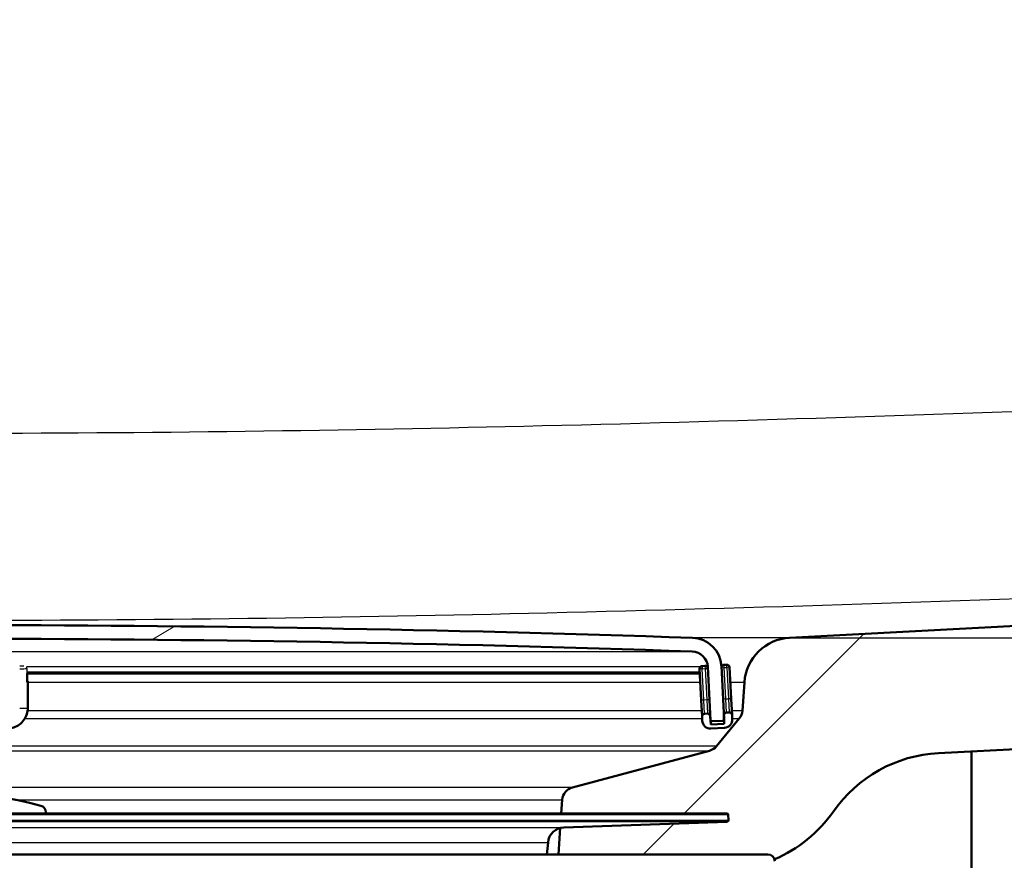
# Model space of a CAD drawing. Header units: millimetres. Extents: x 100 to 2000, y 93 to 4053.
# Tile 12 of 25: x 916 to 988, y 1545 to 1606. Entities that reach past the tile are written whole.
import ezdxf

# ---------------------------------------------------------------- set-up
doc = ezdxf.new("R2010")
doc.units = ezdxf.units.MM
doc.header["$LTSCALE"] = 10
for name, color, linetype, lineweight in [('Dimensions(ISO)', 7, 'Continuous', 25), ('Hatch', 7, 'Continuous', 9), ('Visible Edges(ISO)', 7, 'Continuous', 50), ('Visible Tangent Edges(ISO)', 7, 'Continuous', 25)]:
    doc.layers.add(name, color=color, linetype=linetype, lineweight=lineweight)
doc.styles.add('Text_3.5mm', font='arial.ttf', dxfattribs={"width": 0.899999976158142})
doc.dimstyles.new('KS-STANDARD', dxfattribs={"dimscale": 10, "dimtxt": 3.5, "dimasz": 2.5, "dimexe": 3.174999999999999, "dimexo": 0, "dimgap": 0.8, "dimtad": 1, "dimdec": 1, "dimrnd": 1e-08, "dimtxsty": 'Text_3.5mm', "dimcen": 0.09, "dimdle": 10, "dimclrd": 7, "dimclre": 7, "dimclrt": 7, "dimadec": 0, "dimazin": 2, "dimtfac": 0.7142857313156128, "dimtdec": 4, "dimtmove": 0, "dimatfit": 3, "dimfxl": 1, "dimtolj": 1, "dimlwd": 25, "dimlwe": 25, "dimarcsym": 0})

# ---------------------------------------------------------------- blocks, each defined once
blk = doc.blocks.new('*D9')
at = {"layer": 'Defpoints', "color": 0, "linetype": 'Continuous'}
for p in [(1287.002518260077, 1760.793903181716), (972.0948129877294, 1560.955963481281), (1552.094812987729, 1560.955963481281)]:
    blk.add_point(p, dxfattribs=at)
at = {"layer": 'Dimensions(ISO)', "color": 7, "linetype": 'Continuous', "lineweight": 25}
for p, q in [((1287.002518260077, 1760.793903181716), (1583.844812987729, 1760.793903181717)), ((1552.094812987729, 1735.793903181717), (1552.094812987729, 1585.955963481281)), ((972.0948129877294, 1560.955963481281), (1583.844812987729, 1560.955963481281))]:
    blk.add_line(p, q, dxfattribs=at)
at = {"layer": 'Dimensions(ISO)', "color": 7, "linetype": 'Continuous'}
for points in [[(1547.928146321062, 1735.793903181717), (1556.261479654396, 1735.793903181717), (1552.094812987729, 1760.793903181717)], [(1547.928146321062, 1585.955963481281), (1556.261479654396, 1585.955963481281), (1552.094812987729, 1560.955963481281)]]:
    blk.add_solid(points, dxfattribs=at)
at = {"layer": 'Dimensions(ISO)', "color": 7, "linetype": 'Continuous', "lineweight": 25, "insert": (1526.224758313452, 1625.861803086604), "char_height": 35, "attachment_point": 4, "rotation": 90, "style": 'Text_3.5mm'}
blk.add_mtext('\\A1;200', dxfattribs=at)

msp = doc.modelspace()

# ---------------------------------------------------------------- hatches: boundary and pattern name
at = {"layer": 'Hatch'}
h = msp.add_hatch(dxfattribs=at)
h.set_pattern_fill('ANSI31', color=256, scale=254, style=0)
h.set_pattern_definition([(45, (0, 0), (-22.45064030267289, 22.45064030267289), [])])
edge = h.paths.add_edge_path()
edge.add_line((850.502518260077, 1545.101729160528), (865.8322501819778, 1545.101729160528))
edge.add_line((865.8322501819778, 1545.101729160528), (865.6964497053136, 1547.043766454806))
edge.add_ellipse((865.39816380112, 1545.881430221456), major_axis=(1.199268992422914, -0.041879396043), ratio=1, start_angle=77.60699785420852, end_angle=89.99999999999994)
edge.add_line((865.4400431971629, 1547.080699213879), (853.4815176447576, 1547.498300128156))
edge.add_ellipse((853.4850075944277, 1547.598239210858), major_axis=(-0.0999390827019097, 0.0034899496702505), ratio=1, start_angle=0, end_angle=90.00000000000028, ccw=False)
edge.add_line((853.3850685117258, 1547.601729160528), (853.399028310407, 1548.001485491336))
edge.add_ellipse((853.4989673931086, 1547.997995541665), major_axis=(0.0034899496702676, 0.099939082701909), ratio=1, start_angle=2.000000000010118, end_angle=90.0000000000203, ccw=False)
edge.add_line((853.4989673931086, 1548.097995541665), (865.6227308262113, 1548.097995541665))
edge.add_line((865.6227308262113, 1548.097995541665), (865.5522750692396, 1549.105559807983))
edge.add_ellipse((864.5547110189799, 1549.035803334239), major_axis=(-0.0697564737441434, 0.9975640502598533), ratio=1, start_angle=269.9999999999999, end_angle=340.999999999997)
edge.add_line((864.8135300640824, 1550.001729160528), (854.7680162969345, 1552.693416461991))
edge.add_ellipse((855.0268353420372, 1553.65934228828), major_axis=(-0.9659258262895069, 0.2588190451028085), ratio=1, start_angle=54.500000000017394, end_angle=89.99999999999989, ccw=False)
edge.add_line((854.2552107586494, 1553.023264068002), (852.5910666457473, 1555.042032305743))
edge.add_ellipse((853.362691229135, 1555.67811052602), major_axis=(-0.6360782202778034, 0.7716245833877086), ratio=1, start_angle=54.4999999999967, end_angle=89.99999999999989, ccw=False)
edge.add_line((852.365127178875, 1555.608354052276), (852.2185218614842, 1557.704907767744))
edge.add_ellipse((848.7270476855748, 1557.460760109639), major_axis=(-0.2441476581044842, 3.491474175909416), ratio=1, start_angle=270.0000000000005, end_angle=352.9999999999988)
edge.add_line((848.9102235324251, 1560.95596348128), (579.7135090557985, 1575.063965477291))
edge.add_spline(control_points=[(579.7135090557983, 1575.063965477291), (578.0813097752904, 1575.14950541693), (576.474010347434, 1575.501246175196), (573.4365352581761, 1576.709265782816), (572.026679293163, 1577.557463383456), (569.2935615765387, 1579.881550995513), (568.0669432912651, 1581.425388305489), (566.2745254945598, 1584.896346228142), (565.7258624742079, 1586.79028259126), (565.5556279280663, 1588.736072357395)], knot_values=[-2.152596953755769, -2.152596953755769, -2.152596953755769, -2.152596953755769, -1.662265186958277, -1.662265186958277, -1.171933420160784, -1.171933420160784, -0.5859667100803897, -0.5859667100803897, 0, 0, 0, 0], degree=3, periodic=0)
edge.add_line((565.5556279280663, 1588.736072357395), (550.6223135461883, 1759.424636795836))
edge.add_ellipse((549.1280214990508, 1759.293903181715), major_axis=(-0.1307336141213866, 1.494292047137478), ratio=1, start_angle=270.0000000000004, end_angle=355.0000000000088)
edge.add_line((549.1280214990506, 1760.793903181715), (534.0025182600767, 1760.793903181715))
edge.add_line((534.0025182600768, 1760.793903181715), (534.0025182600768, 1754.793903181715))
edge.add_line((534.0025182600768, 1754.793903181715), (539.5025182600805, 1754.793903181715))
edge.add_line((539.5025182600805, 1754.793903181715), (541.502518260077, 1754.793903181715))
edge.add_ellipse((541.502518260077, 1753.793903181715), major_axis=(0.9999999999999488, 7.2e-14), ratio=1, start_angle=0, end_angle=89.99999999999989, ccw=False)
edge.add_line((542.5025182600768, 1753.793903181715), (542.5025182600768, 1752.555081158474))
edge.add_ellipse((541.056018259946, 1748.293903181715), major_axis=(4.261177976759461, -1.446500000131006), ratio=1, start_angle=23.750301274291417, end_angle=89.99999999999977, ccw=False)
edge.add_line((545.5388944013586, 1748.68610402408), (559.9182598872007, 1584.329204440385))
edge.add_spline(control_points=[(559.9182598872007, 1584.329204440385), (560.1081942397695, 1582.158244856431), (560.6516881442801, 1580.032851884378), (562.4027415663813, 1576.041564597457), (563.5985871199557, 1574.20237066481), (566.8226621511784, 1570.668579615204), (568.9369357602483, 1569.105923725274), (573.645466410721, 1566.879002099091), (576.1947073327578, 1566.236026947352), (578.7954347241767, 1566.099728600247)], knot_values=[-2.87012927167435, -2.87012927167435, -2.87012927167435, -2.87012927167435, -2.216353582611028, -2.216353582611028, -1.56257789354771, -1.56257789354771, -0.7812889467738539, -0.7812889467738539, 0, 0, 0, 0], degree=3, periodic=0)
edge.add_line((578.7954347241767, 1566.099728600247), (838.0184243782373, 1552.514427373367))
edge.add_ellipse((837.4950648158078, 1542.528132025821), major_axis=(9.986295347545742, -0.5233595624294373), ratio=1, start_angle=37.8602175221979, end_angle=90.00000000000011, ccw=False)
edge.add_ellipse((853.9060435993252, 1553.959657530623), major_axis=(5.71576275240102, -8.205489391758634), ratio=1, start_angle=270.0000000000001, end_angle=302.2923472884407)
edge.add_ellipse((850.502518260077, 1544.601729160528), major_axis=(0.1425082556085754, 0.4792613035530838), ratio=1, start_angle=16.559835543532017, end_angle=89.99999999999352, ccw=False)
edge = h.paths.add_edge_path()
edge.add_line((955.1727863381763, 1545.101729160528), (970.5025182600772, 1545.101729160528))
edge.add_ellipse((970.502518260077, 1544.601729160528), major_axis=(0.5000000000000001, 5e-16), ratio=1, start_angle=16.559835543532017, end_angle=89.9999999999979, ccw=False)
edge.add_ellipse((967.0989929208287, 1553.959657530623), major_axis=(9.215420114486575, 3.88278664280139), ratio=1, start_angle=270.0000000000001, end_angle=302.2923472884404)
edge.add_ellipse((983.5099717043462, 1542.528132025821), major_axis=(5.71576275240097, 8.205489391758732), ratio=1, start_angle=37.860217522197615, end_angle=90, ccw=False)
edge.add_line((982.9866121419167, 1552.514427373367), (1242.209601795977, 1566.099728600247))
edge.add_spline(control_points=[(1242.209601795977, 1566.099728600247), (1244.385867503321, 1566.213781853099), (1246.52893340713, 1566.682769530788), (1250.578900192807, 1568.293462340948), (1252.458708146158, 1569.424392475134), (1256.102865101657, 1572.523175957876), (1257.738356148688, 1574.581625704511), (1260.128246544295, 1579.209569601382), (1260.859797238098, 1581.734818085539), (1261.086776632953, 1584.329204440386)], knot_values=[-2.870129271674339, -2.870129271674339, -2.870129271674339, -2.870129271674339, -2.216353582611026, -2.216353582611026, -1.562577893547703, -1.562577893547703, -0.7812889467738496, -0.7812889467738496, 0, 0, 0, 0], degree=3, periodic=0)
edge.add_line((1261.086776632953, 1584.329204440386), (1275.466142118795, 1748.68610402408))
edge.add_ellipse((1279.949018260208, 1748.293903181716), major_axis=(0.3922008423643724, 4.482876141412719), ratio=1, start_angle=23.750301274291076, end_angle=90.00000000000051, ccw=False)
edge.add_line((1278.502518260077, 1752.555081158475), (1278.502518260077, 1753.793903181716))
edge.add_ellipse((1279.502518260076, 1753.793903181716), major_axis=(-5.31e-14, 0.9999999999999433), ratio=1, start_angle=0, end_angle=90.00000000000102, ccw=False)
edge.add_line((1279.502518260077, 1754.793903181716), (1281.50251826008, 1754.793903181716))
edge.add_line((1281.50251826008, 1754.793903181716), (1287.002518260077, 1754.793903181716))
edge.add_line((1287.002518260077, 1754.793903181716), (1287.002518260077, 1760.793903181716))
edge.add_line((1287.002518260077, 1760.793903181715), (1271.877015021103, 1760.793903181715))
edge.add_ellipse((1271.877015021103, 1759.293903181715), major_axis=(-1.500000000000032, -7.24e-14), ratio=1, start_angle=269.9999999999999, end_angle=354.9999999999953)
edge.add_line((1270.382722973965, 1759.424636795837), (1255.449408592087, 1588.736072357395))
edge.add_spline(control_points=[(1255.449408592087, 1588.736072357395), (1255.306957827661, 1587.10785266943), (1254.899337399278, 1585.51380794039), (1253.586047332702, 1582.5203424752), (1252.689163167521, 1581.140947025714), (1250.271106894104, 1578.49060373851), (1248.685401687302, 1577.318611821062), (1245.154003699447, 1575.648420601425), (1243.24207300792, 1575.16618923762), (1241.291527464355, 1575.063965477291)], knot_values=[-2.152596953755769, -2.152596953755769, -2.152596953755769, -2.152596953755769, -1.662265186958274, -1.662265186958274, -1.171933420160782, -1.171933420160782, -0.5859667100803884, -0.5859667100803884, 0, 0, 0, 0], degree=3, periodic=0)
edge.add_line((1241.291527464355, 1575.063965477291), (972.0948129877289, 1560.95596348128))
edge.add_ellipse((972.2779888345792, 1557.460760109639), major_axis=(-3.495203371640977, -0.1831758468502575), ratio=0.9999999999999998, start_angle=270.0000000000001, end_angle=353.0000000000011)
edge.add_line((968.7865146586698, 1557.704907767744), (968.6399093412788, 1555.608354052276))
edge.add_ellipse((967.6423452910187, 1555.678110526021), major_axis=(-0.0697564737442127, -0.9975640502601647), ratio=1, start_angle=54.5000000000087, end_angle=89.99999999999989, ccw=False)
edge.add_line((968.4139698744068, 1555.042032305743), (966.7498257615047, 1553.023264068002))
edge.add_ellipse((965.9782011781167, 1553.65934228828), major_axis=(-0.6360782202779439, -0.7716245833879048), ratio=1, start_angle=54.50000000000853, end_angle=89.9999999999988, ccw=False)
edge.add_line((966.2370202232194, 1552.693416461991), (956.1915064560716, 1550.001729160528))
edge.add_ellipse((956.4503255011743, 1549.035803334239), major_axis=(-0.96592582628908, -0.2588190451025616), ratio=1, start_angle=270.0000000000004, end_angle=340.999999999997)
edge.add_line((955.4527614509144, 1549.105559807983), (955.3823056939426, 1548.097995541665))
edge.add_line((955.3823056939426, 1548.097995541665), (967.5060691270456, 1548.097995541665))
edge.add_ellipse((967.5060691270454, 1547.997995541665), major_axis=(0.1, 1e-16), ratio=1, start_angle=2.000000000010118, end_angle=89.99999999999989, ccw=False)
edge.add_line((967.6060082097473, 1548.001485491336), (967.6199680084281, 1547.601729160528))
edge.add_ellipse((967.5200289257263, 1547.598239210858), major_axis=(0.0034899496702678, -0.099939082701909), ratio=1, start_angle=0, end_angle=90.0000000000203, ccw=False)
edge.add_line((967.5235188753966, 1547.498300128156), (955.5649933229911, 1547.080699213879))
edge.add_ellipse((955.6068727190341, 1545.881430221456), major_axis=(1.162336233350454, 0.2982859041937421), ratio=1, start_angle=77.60699785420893, end_angle=89.99999999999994)
edge.add_line((955.3085868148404, 1547.043766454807), (955.172786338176, 1545.101729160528))
h = msp.add_hatch(dxfattribs=at)
h.set_pattern_fill('ANSI31', color=256, scale=254, angle=-15, style=0)
h.set_pattern_definition([(30, (0, 0), (-15.875, 27.49630657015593), [])])
edge = h.paths.add_edge_path()
edge.add_ellipse((967.2116170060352, 1554.98526602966), major_axis=(0.099862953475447, 0.00523359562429), ratio=1, start_angle=269.9999999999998, end_angle=332.7180519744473)
edge.add_ellipse((967.2116170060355, 1554.98526602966), major_axis=(0.041122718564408, 0.0911532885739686), ratio=1, start_angle=269.9999999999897, end_angle=297.2819480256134)
edge.add_line((967.3114799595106, 1554.990499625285), (967.2933605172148, 1555.336239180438))
edge.add_line((967.2933605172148, 1555.336239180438), (967.1080390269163, 1558.872383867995))
edge.add_ellipse((964.9110540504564, 1558.75724476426), major_axis=(-0.1151391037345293, 2.196984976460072), ratio=1, start_angle=269.9999999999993, end_angle=355.0444456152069)
edge.add_ellipse((910.5025182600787, -34.73915995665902), major_axis=(-1595.695123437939, 54.48360911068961), ratio=1, start_angle=270, end_angle=273.9111087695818)
edge.add_ellipse((856.0939824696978, 1558.75724476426), major_axis=(-2.19871871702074, -0.0750733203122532), ratio=1, start_angle=269.9999999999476, end_angle=355.0444456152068)
edge.add_line((853.8969974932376, 1558.872383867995), (853.7121395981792, 1555.345085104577))
edge.add_line((853.7121395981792, 1555.345085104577), (853.6935565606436, 1554.990499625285))
edge.add_ellipse((853.7934195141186, 1554.98526602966), major_axis=(-0.005233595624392, -0.0998629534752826), ratio=1, start_angle=269.9999999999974, end_angle=296.589049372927)
edge.add_ellipse((853.7934195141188, 1554.98526602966), major_axis=(0.0400173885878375, -0.091643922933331), ratio=1, start_angle=270.0000000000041, end_angle=333.4109506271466)
edge.add_line((853.7881859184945, 1554.885403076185), (854.5870895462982, 1554.843534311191))
edge.add_ellipse((854.5923231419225, 1554.943397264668), major_axis=(0.0998629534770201, -0.0052335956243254), ratio=1, start_angle=269.9999999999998, end_angle=272.9999999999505)
edge.add_ellipse((854.5923231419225, 1554.943397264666), major_axis=(0.0999999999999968, 9e-15), ratio=1, start_angle=269.9999999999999, end_angle=356.9999999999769)
edge.add_line((854.6921860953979, 1554.938163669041), (854.8956270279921, 1558.820047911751))
edge.add_ellipse((856.0939824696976, 1558.75724476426), major_axis=(0.0628031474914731, 1.198355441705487), ratio=1, start_angle=4.955554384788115, end_angle=89.99999999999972, ccw=False)
edge.add_ellipse((910.5025182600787, -34.73915995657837), major_axis=(1594.695705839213, 54.44948487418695), ratio=1, start_angle=86.0888912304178, end_angle=90, ccw=False)
edge.add_ellipse((964.9110540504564, 1558.75724476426), major_axis=(1.19930111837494, -0.0409490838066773), ratio=1, start_angle=4.955554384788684, end_angle=89.99999999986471, ccw=False)
edge.add_line((966.109409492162, 1558.820047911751), (966.3128504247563, 1554.938163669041))
edge.add_ellipse((966.4127133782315, 1554.943397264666), major_axis=(0.0052335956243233, -0.0998629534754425), ratio=1, start_angle=270.0000000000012, end_angle=356.9999999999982)
edge.add_ellipse((966.4127133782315, 1554.943397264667), major_axis=(0.1000000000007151, 2.67e-14), ratio=1, start_angle=270.0000000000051, end_angle=272.9999999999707)
edge.add_line((966.4179469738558, 1554.843534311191), (967.2168506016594, 1554.885403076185))
h = msp.add_hatch(dxfattribs=at)
h.set_pattern_fill('ANSI31', color=256, scale=254, angle=105, style=0)
h.set_pattern_definition([(150, (0, 0), (-15.875, -27.49630657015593), [])])
edge = h.paths.add_edge_path()
edge.add_ellipse((966.0873386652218, 1555.20717323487), major_axis=(-0.0104671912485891, 0.1997259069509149), ratio=1, start_angle=269.9999999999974, end_angle=359.9999999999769)
edge.add_line((966.0768714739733, 1555.406899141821), (965.8771455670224, 1555.396431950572))
edge.add_ellipse((965.8876127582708, 1555.196706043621), major_axis=(-0.1997259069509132, -0.0104671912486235), ratio=1, start_angle=270.0000000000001, end_angle=359.9999999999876)
edge.add_line((965.68788685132, 1555.186238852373), (965.7035876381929, 1554.886649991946))
edge.add_ellipse((966.3027653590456, 1554.918051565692), major_axis=(0.0314015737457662, -0.5991777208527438), ratio=1, start_angle=270.0000000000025, end_angle=360.0000000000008)
edge.add_line((966.3341669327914, 1554.318873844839), (967.3327964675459, 1554.371209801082))
edge.add_ellipse((967.3013948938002, 1554.970387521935), major_axis=(0.5991777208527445, 0.0314015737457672), ratio=1, start_angle=269.9999999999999, end_angle=360.0000000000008)
edge.add_line((967.9005726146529, 1555.001789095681), (967.8848718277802, 1555.301377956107))
edge.add_ellipse((967.6851459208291, 1555.290910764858), major_axis=(-0.0104671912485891, 0.1997259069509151), ratio=1, start_angle=270.0000000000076, end_angle=359.9999999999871)
edge.add_line((967.6746787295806, 1555.490636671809), (967.4749528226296, 1555.480169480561))
edge.add_ellipse((967.4854200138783, 1555.28044357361), major_axis=(-0.1997259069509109, -0.0104671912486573), ratio=0.9999999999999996, start_angle=269.9999999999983, end_angle=340.8007799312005)
edge.add_ellipse((967.4854200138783, 1555.28044357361), major_axis=(-0.0557956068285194, -0.1920594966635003), ratio=1, start_angle=269.9999999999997, end_angle=289.1992200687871)
edge.add_line((967.2856941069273, 1555.269976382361), (967.3027702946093, 1554.944143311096))
edge.add_line((967.3027702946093, 1554.944143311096), (967.317095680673, 1554.670798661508))
edge.add_line((967.317095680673, 1554.670798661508), (966.3184661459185, 1554.618462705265))
edge.add_line((966.3184661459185, 1554.618462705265), (966.2870645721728, 1555.217640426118))
h = msp.add_hatch(dxfattribs=at)
h.set_pattern_fill('ANSI31', color=256, scale=254, angle=15, style=0)
h.set_pattern_definition([(60, (0, 0), (-27.49630657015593, 15.875), [])])
edge = h.paths.add_edge_path()
edge.add_line((917.6525182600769, 1548.097995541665), (917.6525182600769, 1548.185864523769))
edge.add_ellipse((917.152518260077, 1548.185864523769), major_axis=(5.95e-14, 0.4999999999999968), ratio=1, start_angle=269.9999999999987, end_angle=344.8833943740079)
edge.add_ellipse((910.5025182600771, 1523.568238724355), major_axis=(-25.10032434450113, 6.780392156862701), ratio=0.9999999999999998, start_angle=270, end_angle=300.2332112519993)
edge.add_ellipse((903.8525182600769, 1548.185864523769), major_axis=(-0.482698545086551, -0.1303921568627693), ratio=1, start_angle=270.0000000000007, end_angle=344.8833943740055)
edge.add_line((903.352518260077, 1548.185864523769), (903.352518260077, 1548.097995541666))
edge.add_line((903.352518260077, 1548.097995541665), (917.6525182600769, 1548.097995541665))

# ---------------------------------------------------------------- linework, layer by layer
at = {"layer": 'Visible Edges(ISO)'}
for p, q in [((1241.291527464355, 1575.063965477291), (972.0948129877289, 1560.95596348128)), ((982.9866121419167, 1552.514427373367), (1242.209601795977, 1566.099728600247)), ((965.5047110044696, 1558.681442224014), (965.6250837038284, 1556.384594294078)), ((965.893695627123, 1558.902102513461), (965.6939697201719, 1558.891635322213)), ((966.109409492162, 1558.820047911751), (966.3128504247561, 1554.938163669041)), ((967.3114799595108, 1554.990499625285), (967.1080390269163, 1558.872383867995)), ((967.4915028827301, 1558.98584004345), (967.2917769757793, 1558.975372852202)), ((967.8220686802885, 1556.499733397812), (967.7016959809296, 1558.796581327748)), ((916.2795709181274, 1557.714214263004), (916.2795709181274, 1558.338751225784)), ((916.2795709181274, 1558.338600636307), (965.5226785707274, 1558.338600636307)), ((916.3331607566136, 1557.724681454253), (916.3331607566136, 1557.777017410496)), ((916.3331607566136, 1555.827285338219), (916.3331607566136, 1557.724681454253)), ((968.7865146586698, 1557.704907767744), (968.6399093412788, 1555.608354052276)), ((965.6250837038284, 1556.384594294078), (965.68788685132, 1555.186238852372)), ((967.88487182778, 1555.301377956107), (967.8220686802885, 1556.499733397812)), ((966.2870645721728, 1555.217640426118), (966.2475481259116, 1555.97165913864)), ((965.68788685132, 1555.186238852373), (965.7035876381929, 1554.886649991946)), ((966.0768714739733, 1555.406899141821), (965.8771455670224, 1555.396431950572)), ((966.3184661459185, 1554.618462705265), (966.2870645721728, 1555.217640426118)), ((966.3066778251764, 1554.843397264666), (966.4127133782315, 1554.843397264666)), ((966.4179469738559, 1554.843534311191), (967.2168506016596, 1554.885403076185)), ((968.4139698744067, 1555.042032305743), (966.7498257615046, 1553.023264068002)), ((967.2856941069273, 1555.269976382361), (967.317095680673, 1554.670798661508)), ((967.6746787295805, 1555.490636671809), (967.4749528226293, 1555.480169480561)), ((967.9005726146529, 1555.001789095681), (967.88487182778, 1555.301377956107)), ((967.317095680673, 1554.670798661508), (966.3184661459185, 1554.618462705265)), ((966.3341669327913, 1554.318873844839), (967.3327964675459, 1554.371209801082)), ((966.2370202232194, 1552.693416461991), (956.1915064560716, 1550.001729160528)), ((985.402518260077, 1552.641039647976), (985.402518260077, 1544.101729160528)), ((955.4527614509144, 1549.105559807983), (955.3823056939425, 1548.097995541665)), ((967.5060691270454, 1548.097995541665), (853.4989673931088, 1548.097995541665)), ((917.652518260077, 1548.097995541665), (917.652518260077, 1548.185864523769)), ((967.6060082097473, 1548.001485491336), (967.6199680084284, 1547.601729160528)), ((955.3085868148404, 1547.043766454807), (955.172786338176, 1545.101729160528)), ((955.5649933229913, 1547.080699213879), (967.5235188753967, 1547.498300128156)), ((954.3340739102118, 1545.101729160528), (954.4114390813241, 1545.986017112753)), ((865.832250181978, 1545.101729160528), (970.502518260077, 1545.101729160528))]:
    msp.add_line(p, q, dxfattribs=at)
for centre, radius, start, end in [((910.5025182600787, -34.73915995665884), 1596.625000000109, 88.04444561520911, 91.95555438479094), ((910.5025182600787, -34.73915995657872), 1595.625000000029, 88.0444456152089, 91.95555438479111), ((964.9110540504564, 1558.75724476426), 2.200000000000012, 3.000000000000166, 88.04444561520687), ((972.2779888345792, 1557.460760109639), 3.499999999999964, 93.00000000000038, 176.0000000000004), ((964.9110540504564, 1558.75724476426), 1.199999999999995, 3.000000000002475, 88.04444561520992), ((965.7044369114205, 1558.691909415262), 0.1999999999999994, 92.99999999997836, 182.9999999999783), ((965.9041628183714, 1558.702376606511), 0.1999999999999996, 10.70774529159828, 93.00000000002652), ((967.3022441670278, 1558.775646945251), 0.1999999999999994, 92.99999999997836, 163.8007799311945), ((967.5019700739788, 1558.786114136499), 0.1999999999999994, 2.999999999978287, 92.99999999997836), ((967.6423452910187, 1555.67811052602), 1.000000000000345, 320.500000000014, 356.0000000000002), ((965.8876127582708, 1555.196706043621), 0.1999999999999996, 93.00000000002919, 183.000000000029), ((966.3027653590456, 1554.918051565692), 0.5999999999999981, 182.9999999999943, 272.9999999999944), ((966.0873386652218, 1555.20717323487), 0.1999999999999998, 2.999999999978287, 92.99999999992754), ((966.4127133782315, 1554.943397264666), 0.0999999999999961, 182.9999999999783, 272.9999999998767), ((967.2116170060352, 1554.98526602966), 0.0999999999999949, 272.9999999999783, 2.999999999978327), ((967.4854200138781, 1555.28044357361), 0.1999999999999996, 93.00000000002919, 183.000000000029), ((967.3013948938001, 1554.970387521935), 0.599999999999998, 272.9999999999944, 2.999999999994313), ((967.6851459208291, 1555.290910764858), 0.2, 2.999999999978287, 92.99999999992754), ((965.9782011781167, 1553.65934228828), 1.000000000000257, 285.0000000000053, 320.4999999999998), ((983.509971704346, 1542.528132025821), 10, 93.00000000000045, 145.1397824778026), ((956.4503255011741, 1549.035803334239), 1.000000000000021, 104.999999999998, 175.9999999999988), ((910.5025182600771, 1523.568238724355), 26, 74.88339437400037, 105.1166056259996), ((917.152518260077, 1548.185864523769), 0.499999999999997, 0, 74.88339437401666), ((967.5060691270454, 1547.997995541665), 0.1, 1.999999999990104, 90), ((967.5200289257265, 1547.598239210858), 0.1000000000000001, 271.9999999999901, 1.99999999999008), ((967.0989929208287, 1553.959657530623), 9.999999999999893, 292.8474351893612, 325.1397824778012), ((955.6068727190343, 1545.881430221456), 1.2, 91.9999999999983, 175.000000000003), ((970.502518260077, 1544.601729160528), 0.5000000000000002, 0, 90)]:
    msp.add_arc(centre, radius, start, end, dxfattribs=at)
for centre, major_axis, ratio, start_param, end_param in [((915.7331607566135, 1557.724681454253), (0.5999999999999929, 6e-16), 0.0523359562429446, 5.759586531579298, 6.283185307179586), ((916.0795709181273, 1557.714214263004), (0.2000000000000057, 9e-16), 0.0523359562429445, 5.759586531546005, 6.283185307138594), ((915.7331607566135, 1557.777017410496), (0.6000000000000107, 7e-16), 0.0523359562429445, 0, 0.4258604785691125)]:
    msp.add_ellipse(centre, major_axis=major_axis, ratio=ratio, start_param=start_param, end_param=end_param, dxfattribs=at)
msp.add_open_spline([(916.3331607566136, 1555.827285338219), (916.3331607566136, 1555.670248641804), (916.3082566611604, 1555.513238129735), (916.2110847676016, 1555.214583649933), (916.138833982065, 1555.072988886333), (915.9540782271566, 1554.819042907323), (915.8416046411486, 1554.706732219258), (915.5874395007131, 1554.522323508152), (915.4457895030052, 1554.450253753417), (915.1471232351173, 1554.353344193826), (914.990154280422, 1554.32851875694), (914.8331607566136, 1554.32851875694)], degree=3, knots=[3.141592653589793, 3.141592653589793, 3.141592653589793, 3.141592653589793, 3.455751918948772, 3.455751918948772, 3.769911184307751, 3.769911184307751, 4.084070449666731, 4.084070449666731, 4.39822971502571, 4.39822971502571, 4.712388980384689, 4.712388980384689, 4.712388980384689, 4.712388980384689], dxfattribs=at)
at = {"layer": 'Visible Tangent Edges(ISO)'}
for p, q in [((972.0948129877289, 1560.95596348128), (964.9861273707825, 1560.95596348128)), ((856.0530333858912, 1559.956545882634), (964.952003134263, 1559.956545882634)), ((965.5508773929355, 1558.820047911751), (916.2225939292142, 1558.820047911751)), ((916.2527759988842, 1558.707610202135), (916.2527759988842, 1557.70898066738)), ((965.5177120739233, 1558.433367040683), (916.2593175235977, 1558.433367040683)), ((965.7044369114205, 1558.691909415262), (965.5047110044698, 1558.681442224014)), ((965.693969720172, 1558.891635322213), (965.7044369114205, 1558.691909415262)), ((965.7044369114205, 1558.691909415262), (965.9041628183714, 1558.702376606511)), ((965.8248096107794, 1556.395061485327), (965.7044369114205, 1558.691909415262)), ((965.893695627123, 1558.902102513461), (965.9041628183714, 1558.702376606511)), ((965.9041628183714, 1558.702376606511), (966.1025731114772, 1558.712774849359)), ((965.9041628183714, 1558.702376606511), (966.0245355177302, 1556.405528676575)), ((966.109409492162, 1558.820047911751), (966.0658831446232, 1558.820047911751)), ((967.1136268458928, 1558.765761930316), (967.3022441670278, 1558.775646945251)), ((967.3022441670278, 1558.775646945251), (967.2917769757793, 1558.975372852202)), ((967.3022441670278, 1558.775646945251), (967.5019700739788, 1558.786114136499)), ((967.4226168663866, 1556.478799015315), (967.3022441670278, 1558.775646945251)), ((967.5019700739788, 1558.786114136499), (967.4915028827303, 1558.98584004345)), ((967.7016959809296, 1558.796581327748), (967.5019700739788, 1558.786114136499)), ((967.5019700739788, 1558.786114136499), (967.6223427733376, 1556.489266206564)), ((916.3331607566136, 1557.704907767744), (965.5558890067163, 1557.704907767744)), ((967.7589081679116, 1557.704907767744), (968.7865146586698, 1557.704907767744)), ((965.8248096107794, 1556.395061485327), (965.6250837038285, 1556.384594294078)), ((966.0245355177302, 1556.405528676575), (965.8248096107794, 1556.395061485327)), ((965.8771455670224, 1555.396431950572), (965.8248096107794, 1556.395061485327)), ((966.2229684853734, 1556.415928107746), (966.0245355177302, 1556.405528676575)), ((966.0245355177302, 1556.405528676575), (966.0768714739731, 1555.406899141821)), ((967.4226168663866, 1556.478799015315), (967.2339995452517, 1556.46891400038)), ((967.4226168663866, 1556.478799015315), (967.6223427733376, 1556.489266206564)), ((967.4749528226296, 1555.480169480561), (967.4226168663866, 1556.478799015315)), ((967.8220686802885, 1556.499733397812), (967.6223427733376, 1556.489266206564)), ((967.6223427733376, 1556.489266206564), (967.6746787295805, 1555.490636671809)), ((965.6657647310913, 1555.608354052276), (916.317071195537, 1555.608354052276)), ((968.6399093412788, 1555.608354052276), (967.8687838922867, 1555.608354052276)), ((916.110800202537, 1555.042032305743), (965.6954443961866, 1555.042032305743)), ((966.3128504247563, 1554.938163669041), (966.3017113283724, 1554.938163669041)), ((967.8984635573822, 1555.042032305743), (968.4139698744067, 1555.042032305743)), ((966.7498257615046, 1553.023264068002), (854.2552107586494, 1553.023264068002)), ((854.7680162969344, 1552.693416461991), (966.2370202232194, 1552.693416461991)), ((956.1915064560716, 1550.001729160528), (864.8135300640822, 1550.001729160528)), ((915.3856762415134, 1549.105559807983), (955.4527614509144, 1549.105559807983)), ((853.3850685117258, 1547.601729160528), (967.6199680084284, 1547.601729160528)), ((967.6060082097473, 1548.001485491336), (853.399028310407, 1548.001485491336)), ((967.5235188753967, 1547.498300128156), (853.4815176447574, 1547.498300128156)), ((865.4400431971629, 1547.080699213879), (955.5649933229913, 1547.080699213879)), ((866.59359743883, 1545.986017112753), (954.4114390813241, 1545.986017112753))]:
    msp.add_line(p, q, dxfattribs=at)
for centre, major_axis, ratio, start_param, end_param in [((915.7331607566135, 1558.923036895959), (-0.399999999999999, 1.8e-15), 0.0523359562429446, 1.570796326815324, 2.407917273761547), ((915.7331607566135, 1558.723310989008), (0.6000000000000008, 5e-16), 0.0523359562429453, 4.712388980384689, 5.759586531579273), ((916.0795709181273, 1558.712843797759), (-0.0180556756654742, 0.1991833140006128), 0.8648385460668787, 4.607954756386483, 5.17566035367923), ((916.079570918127, 1558.712843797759), (-0.200000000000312, 9e-16), 0.0523359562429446, 2.617993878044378, 2.687256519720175), ((915.7331607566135, 1555.827285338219), (0.5999999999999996, 5e-16), 0.0523359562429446, 4.712388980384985, 6.2831853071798)]:
    msp.add_ellipse(centre, major_axis=major_axis, ratio=ratio, start_param=start_param, end_param=end_param, dxfattribs=at)
for points, knots in [([(1235.554599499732, 1589.068513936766), (1206.424557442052, 1587.591400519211), (1177.293953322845, 1586.125566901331), (1119.029955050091, 1583.249991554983), (1089.896679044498, 1581.835826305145), (1040.448908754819, 1579.579552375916), (1020.136436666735, 1578.691442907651), (984.5457851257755, 1577.339448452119), (969.2694216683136, 1576.825608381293), (939.4962754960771, 1576.114206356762), (924.9995526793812, 1575.910731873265), (898.516045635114, 1575.910732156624), (886.5297692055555, 1576.048409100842), (862.5619107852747, 1576.53831488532), (850.5802524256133, 1576.886332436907), (816.3359772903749, 1578.046256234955), (794.0780413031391, 1578.988500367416), (752.3645368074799, 1580.853033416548), (732.9084249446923, 1581.769899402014), (685.925157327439, 1584.031282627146), (658.3990234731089, 1585.396680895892), (615.732362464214, 1587.536341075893), (600.591313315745, 1588.300757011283), (585.4504370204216, 1589.068513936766)], [-65.06944634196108, -65.06944634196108, -65.06944634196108, -65.06944634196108, -56.31911992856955, -56.31911992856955, -47.56879351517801, -47.56879351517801, -41.46923591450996, -41.46923591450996, -36.88383810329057, -36.88383810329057, -32.53472317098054, -32.53472317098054, -28.93878707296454, -28.93878707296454, -25.34285097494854, -25.34285097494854, -18.65956572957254, -18.65956572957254, -12.81620878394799, -12.81620878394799, -4.548143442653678, -4.548143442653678, 0, 0, 0, 0]), ([(584.6917609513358, 1575.396407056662), (599.8349319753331, 1574.62865013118), (614.9787066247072, 1573.864234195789), (657.6551664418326, 1571.724574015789), (685.1895999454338, 1570.359175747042), (732.199991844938, 1568.097792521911), (751.6708815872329, 1567.180926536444), (793.4394993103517, 1565.316393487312), (815.738980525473, 1564.374149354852), (850.1238210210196, 1563.214225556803), (862.1707994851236, 1562.866208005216), (886.3111047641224, 1562.376302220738), (898.4057074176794, 1562.23862527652), (925.1330011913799, 1562.238624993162), (939.7585293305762, 1562.442099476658), (969.7252016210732, 1563.153501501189), (985.0668135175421, 1563.667341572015), (1020.7651144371, 1565.019336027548), (1041.108398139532, 1565.907445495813), (1090.610853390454, 1568.163719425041), (1119.757738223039, 1569.577884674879), (1178.042460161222, 1572.453460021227), (1207.178818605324, 1573.919293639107), (1236.313275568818, 1575.396407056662)], [0, 0, 0, 0, 4.548143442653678, 4.548143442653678, 12.81620878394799, 12.81620878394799, 18.65956572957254, 18.65956572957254, 25.34285097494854, 25.34285097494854, 28.93878707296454, 28.93878707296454, 32.53472317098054, 32.53472317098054, 36.88383810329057, 36.88383810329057, 41.46923591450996, 41.46923591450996, 47.56879351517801, 47.56879351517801, 56.31911992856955, 56.31911992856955, 65.06944634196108, 65.06944634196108, 65.06944634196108, 65.06944634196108])]:
    msp.add_open_spline(points, degree=3, knots=knots, dxfattribs=at)

# ---------------------------------------------------------------- dimensions: what is measured, and where the dimension line sits
at = {"layer": 'Dimensions(ISO)', "color": 7, "linetype": 'Continuous', "lineweight": 25}
dim = msp.add_linear_dim(base=(1552.094812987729, 1560.955963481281), p1=(1287.002518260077, 1760.793903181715), p2=(972.0948129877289, 1560.95596348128), angle=90, dimstyle='KS-STANDARD', override={"dimgap": 0.8, "dimdec": 0, "dimtol": 0, "dimlim": 0, "dimtp": 0, "dimtm": 0, "dimtdec": 4, "dimtofl": 0, "dimatfit": 1}, dxfattribs=at)
dim.commit()
dim.dimension.update_dxf_attribs({"geometry": '*D9', "text_midpoint": (1552.094812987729, 1660.874933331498), "dimtype": 160})

doc.saveas('drawing.dxf')
